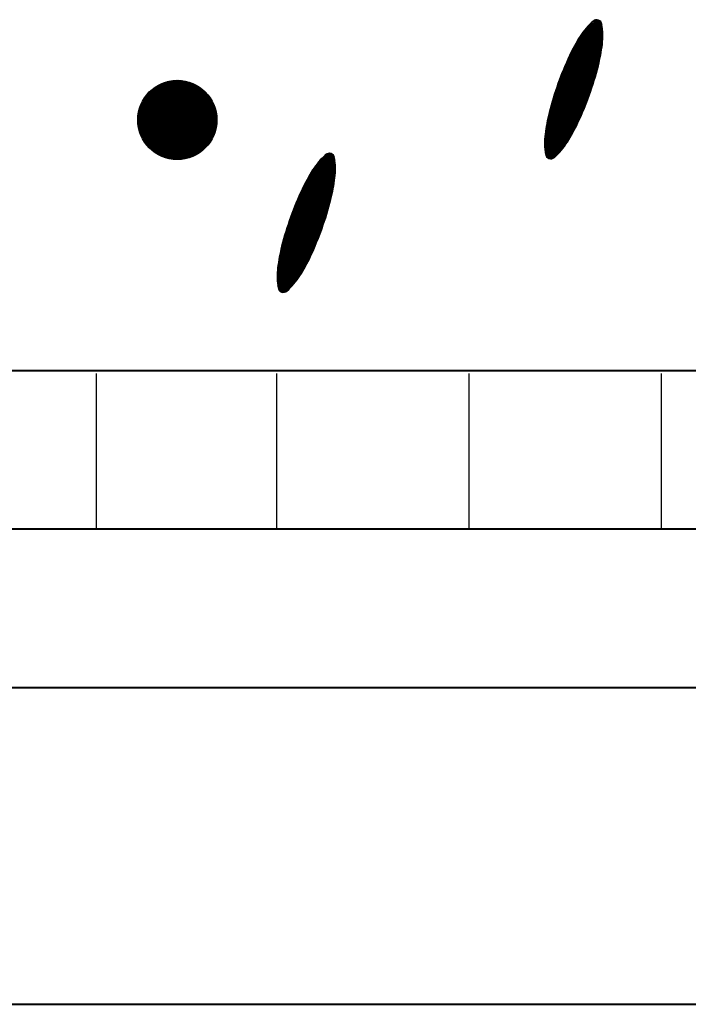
# Model space of a CAD drawing. Header units: millimetres. Extents: x -3143211 to -2549809, y 1060331 to 1394375.
# Tile 59 of 145: x -3025642 to -3024426, y 1104546 to 1106335. Entities that reach past the tile are written whole.
import ezdxf

# ---------------------------------------------------------------- set-up
doc = ezdxf.new("R2010")
doc.units = ezdxf.units.MM
doc.layers.add('8', color=2, linetype='Continuous')

msp = doc.modelspace()

# ---------------------------------------------------------------- linework, layer by layer
at = {"color": 188}
for p, q in [((-3024581.5342, 1106313.8), (-3024604.43538, 1106327.53186)), ((-3024581.68562, 1106315.98958), (-3024603.10238, 1106328.83136)), ((-3024581.87617, 1106318.20262), (-3024601.74578, 1106330.11671)), ((-3024582.10731, 1106320.44), (-3024600.36532, 1106331.38775)), ((-3024582.38064, 1106322.70268), (-3024598.9587, 1106332.64311)), ((-3024582.69791, 1106324.9917), (-3024597.3256, 1106333.76266)), ((-3024583.08043, 1106327.31985), (-3024595.23521, 1106334.60802)), ((-3024584.15116, 1106330.06066), (-3024592.31316, 1106334.95471)), ((-3024582.36341, 1106289.11179), (-3024618.67036, 1106310.88193)), ((-3024582.12924, 1106291.07016), (-3024617.60467, 1106312.34171)), ((-3024581.92036, 1106293.0437), (-3024616.51747, 1106313.7886)), ((-3024581.7402, 1106295.03446), (-3024615.40868, 1106315.22253)), ((-3024581.58941, 1106297.04282), (-3024614.27818, 1106316.64346)), ((-3024581.46866, 1106299.06921), (-3024613.12585, 1106318.05129)), ((-3024581.3787, 1106301.11405), (-3024611.95157, 1106319.44596)), ((-3024581.32032, 1106303.17783), (-3024610.75518, 1106320.82737)), ((-3024581.29436, 1106305.26105), (-3024609.53652, 1106322.19543)), ((-3024581.30175, 1106307.36426), (-3024608.29541, 1106323.55003)), ((-3024581.34346, 1106309.48806), (-3024607.03166, 1106324.89106)), ((-3024581.42056, 1106311.63308), (-3024605.74506, 1106326.21838)), ((-3024586.08552, 1106266.15819), (-3024630.17961, 1106292.59762)), ((-3024585.71404, 1106268.03424), (-3024629.27875, 1106294.15623)), ((-3024585.35345, 1106269.9168), (-3024628.36884, 1106295.70942)), ((-3024585.00381, 1106271.80594), (-3024627.4499, 1106297.25719)), ((-3024584.66519, 1106273.70169), (-3024626.52191, 1106298.79955)), ((-3024584.33769, 1106275.6041), (-3024625.58488, 1106300.33648)), ((-3024584.02138, 1106277.51322), (-3024624.63881, 1106301.86798)), ((-3024583.71635, 1106279.4291), (-3024623.6837, 1106303.39407)), ((-3024583.42268, 1106281.3518), (-3024622.71949, 1106304.9147)), ((-3024583.14046, 1106283.28136), (-3024621.73914, 1106306.42566)), ((-3024582.86977, 1106285.21784), (-3024620.73753, 1106307.92386)), ((-3024582.61073, 1106287.1613), (-3024619.71462, 1106309.4093)), ((-3024590.85142, 1106245.92926), (-3024639.49092, 1106275.09416)), ((-3024590.37577, 1106247.74283), (-3024638.68989, 1106276.71265)), ((-3024589.90548, 1106249.55963), (-3024637.87975, 1106278.32566)), ((-3024589.44068, 1106251.37972), (-3024637.06049, 1106279.93321)), ((-3024588.98462, 1106253.20504), (-3024636.23214, 1106281.5353)), ((-3024588.53892, 1106255.03657), (-3024635.3947, 1106283.13194)), ((-3024588.10362, 1106256.87435), (-3024634.54818, 1106284.72314)), ((-3024587.6788, 1106258.7184), (-3024633.69258, 1106286.3089)), ((-3024587.26451, 1106260.56878), (-3024632.82792, 1106287.88922)), ((-3024586.86082, 1106262.42551), (-3024631.9542, 1106289.46411)), ((-3024586.4678, 1106264.28863), (-3024631.07143, 1106291.03358)), ((-3024596.43393, 1106226.18997), (-3024647.82746, 1106257.00624)), ((-3024595.90014, 1106227.96869), (-3024647.0959, 1106258.66636)), ((-3024595.37157, 1106229.75054), (-3024646.35947, 1106260.32358)), ((-3024594.84823, 1106231.53552), (-3024645.6182, 1106261.97789)), ((-3024594.33013, 1106233.32365), (-3024644.87208, 1106263.62929)), ((-3024593.81729, 1106235.11493), (-3024644.12112, 1106265.27779)), ((-3024593.30972, 1106236.90937), (-3024643.36533, 1106266.92339)), ((-3024592.80744, 1106238.70697), (-3024642.6047, 1106268.5661)), ((-3024592.31045, 1106240.50776), (-3024641.83911, 1106270.20582)), ((-3024591.81878, 1106242.31173), (-3024641.06554, 1106271.84076)), ((-3024591.33243, 1106244.11889), (-3024640.2828, 1106273.47021)), ((-3024602.64652, 1106206.82849), (-3024655.55251, 1106238.55165)), ((-3024602.05613, 1106208.57327), (-3024654.87476, 1106240.24404)), ((-3024601.47082, 1106210.3211), (-3024654.19209, 1106241.93349)), ((-3024600.89061, 1106212.07198), (-3024653.50449, 1106243.61998)), ((-3024600.31552, 1106213.82593), (-3024652.81199, 1106245.30353)), ((-3024599.74554, 1106215.58295), (-3024652.11458, 1106246.98414)), ((-3024599.18071, 1106217.34305), (-3024651.41227, 1106248.66181)), ((-3024598.62101, 1106219.10624), (-3024650.70507, 1106250.33655)), ((-3024598.06648, 1106220.87252), (-3024649.99298, 1106252.00835)), ((-3024597.51711, 1106222.64189), (-3024649.27601, 1106253.67724)), ((-3024596.97292, 1106224.41438), (-3024648.55417, 1106255.3432)), ((-3025427.01446, 1106153.02099), (-3025355.23154, 1106224.80391)), ((-3025426.97828, 1106150.51159), (-3025352.72214, 1106224.76773)), ((-3025426.95966, 1106155.62138), (-3025357.83193, 1106224.74911)), ((-3025426.85992, 1106148.08436), (-3025350.29491, 1106224.64937)), ((-3025426.80292, 1106158.3237), (-3025360.53425, 1106224.59237)), ((-3025426.66662, 1106145.73208), (-3025347.94263, 1106224.45607)), ((-3025426.53042, 1106161.14178), (-3025363.35234, 1106224.31987)), ((-3025426.40439, 1106143.44873), (-3025345.65928, 1106224.19384)), ((-3025426.12422, 1106164.09357), (-3025366.30412, 1106223.91367)), ((-3025426.07828, 1106141.22925), (-3025343.4398, 1106223.86773)), ((-3025425.6926, 1106139.06935), (-3025341.2799, 1106223.48205)), ((-3025425.56034, 1106167.20303), (-3025369.41358, 1106223.34979)), ((-3025425.25103, 1106136.96533), (-3025339.17588, 1106223.04048)), ((-3025424.80545, 1106170.50351), (-3025372.71406, 1106222.5949)), ((-3025424.75675, 1106134.91403), (-3025337.12458, 1106222.5462)), ((-3025424.21252, 1106132.91267), (-3025335.12322, 1106222.00197)), ((-3025423.81072, 1106174.04382), (-3025376.25437, 1106221.60017)), ((-3025423.62076, 1106130.95885), (-3025333.1694, 1106221.41021)), ((-3025422.98358, 1106129.05044), (-3025331.26099, 1106220.77303)), ((-3025422.49933, 1106177.9008), (-3025380.11135, 1106220.28878)), ((-3025422.30286, 1106127.18558), (-3025329.39613, 1106220.09231)), ((-3024608.82828, 1106189.54731), (-3024662.05731, 1106221.46417)), ((-3024608.18752, 1106191.26189), (-3024661.42927, 1106223.18636)), ((-3024607.55175, 1106192.97946), (-3024660.79621, 1106224.90556)), ((-3024606.92099, 1106194.70003), (-3024660.15816, 1106226.62176)), ((-3024606.29524, 1106196.42361), (-3024659.51511, 1106228.33497)), ((-3024605.67451, 1106198.15019), (-3024658.86708, 1106230.04518)), ((-3024605.05882, 1106199.8798), (-3024658.21408, 1106231.75242)), ((-3024604.44816, 1106201.61242), (-3024657.55612, 1106233.45668)), ((-3024603.84255, 1106203.34808), (-3024656.89319, 1106235.15797)), ((-3024603.242, 1106205.08677), (-3024656.22532, 1106236.85629)), ((-3025421.58023, 1106125.36262), (-3025327.57318, 1106219.36968)), ((-3025420.81715, 1106123.58012), (-3025325.79067, 1106218.6066)), ((-3025420.73656, 1106182.20915), (-3025384.4197, 1106218.52601)), ((-3025420.01491, 1106121.83677), (-3025324.04732, 1106217.80436)), ((-3025419.17466, 1106120.13144), (-3025322.342, 1106216.96411)), ((-3025418.29739, 1106118.46312), (-3025320.67368, 1106216.08684)), ((-3025418.23953, 1106187.25176), (-3025389.46231, 1106216.02898)), ((-3025417.38401, 1106116.83092), (-3025319.04147, 1106215.17346)), ((-3025416.43531, 1106115.23404), (-3025317.44459, 1106214.22476)), ((-3025415.45197, 1106113.6718), (-3025315.88235, 1106213.24141)), ((-3025414.43458, 1106112.14359), (-3025314.35415, 1106212.22403)), ((-3025414.12903, 1106193.90786), (-3025396.11841, 1106211.91847)), ((-3025413.38369, 1106110.64891), (-3025312.85946, 1106211.17314)), ((-3025412.29971, 1106109.1873), (-3025311.39785, 1106210.08916)), ((-3025411.18303, 1106107.75839), (-3025309.96894, 1106208.97248)), ((-3025410.03395, 1106106.36189), (-3025308.57244, 1106207.8234)), ((-3025408.8527, 1106104.99755), (-3025307.20811, 1106206.64215)), ((-3025407.63946, 1106103.66521), (-3025305.87576, 1106205.42891)), ((-3025406.39434, 1106102.36475), (-3025304.5753, 1106204.18379)), ((-3025405.11739, 1106101.09612), (-3025303.30667, 1106202.90684)), ((-3024616.20391, 1106170.8832), (-3024668.63259, 1106202.32015)), ((-3024615.50874, 1106172.56516), (-3024668.06027, 1106204.07577)), ((-3024614.81849, 1106174.25006), (-3024667.48283, 1106205.82831)), ((-3024614.13315, 1106175.9379), (-3024666.90028, 1106207.57779)), ((-3024613.45273, 1106177.6287), (-3024666.31264, 1106209.32422)), ((-3024612.77724, 1106179.32245), (-3024665.71991, 1106211.0676)), ((-3024612.10669, 1106181.01917), (-3024665.12211, 1106212.80793)), ((-3024611.44109, 1106182.71885), (-3024664.51924, 1106214.54523)), ((-3024610.78044, 1106184.42149), (-3024663.91132, 1106216.2795)), ((-3024610.12475, 1106186.12712), (-3024663.29835, 1106218.01074)), ((-3024609.47402, 1106187.83572), (-3024662.68034, 1106219.73896)), ((-3025403.8086, 1106099.85932), (-3025302.06987, 1106201.59805)), ((-3025402.46791, 1106098.65443), (-3025300.86498, 1106200.25735)), ((-3025401.09518, 1106097.48157), (-3025299.69212, 1106198.88463)), ((-3025399.69023, 1106096.34093), (-3025298.55148, 1106197.47968)), ((-3025398.25281, 1106095.23277), (-3025297.44332, 1106196.04226)), ((-3025396.78259, 1106094.15741), (-3025296.36796, 1106194.57204)), ((-3025395.27919, 1106093.11523), (-3025295.32578, 1106193.06864)), ((-3025393.74214, 1106092.10669), (-3025294.31724, 1106191.53159)), ((-3025392.1709, 1106091.13234), (-3025293.34289, 1106189.96035)), ((-3025390.56486, 1106090.1928), (-3025292.40335, 1106188.35431)), ((-3025388.92329, 1106089.28878), (-3025291.49933, 1106186.71274)), ((-3025387.24539, 1106088.4211), (-3025290.63165, 1106185.03484)), ((-3024623.42409, 1106154.22467), (-3024674.07179, 1106184.59372)), ((-3024622.68019, 1106155.87741), (-3024673.55128, 1106186.38041)), ((-3024621.94114, 1106157.53305), (-3024673.02555, 1106188.16395)), ((-3024621.20694, 1106159.1916), (-3024672.49458, 1106189.94436)), ((-3024620.4776, 1106160.85306), (-3024671.95841, 1106191.72165)), ((-3024619.75312, 1106162.51744), (-3024671.41703, 1106193.49582)), ((-3024619.03352, 1106164.18473), (-3024670.87047, 1106195.26688)), ((-3024618.31878, 1106165.85496), (-3024670.31873, 1106197.03484)), ((-3024617.60894, 1106167.52811), (-3024669.76183, 1106198.79969)), ((-3024616.90397, 1106169.20419), (-3024669.19978, 1106200.56147)), ((-3025385.53023, 1106087.59068), (-3025289.80123, 1106183.31967)), ((-3025383.77676, 1106086.79856), (-3025289.00911, 1106181.56621)), ((-3025381.98381, 1106086.04593), (-3025288.25648, 1106179.77326)), ((-3025380.15005, 1106085.33411), (-3025287.54466, 1106177.9395)), ((-3025378.27397, 1106084.6646), (-3025286.87515, 1106176.06342)), ((-3025376.35388, 1106084.03911), (-3025286.24966, 1106174.14333)), ((-3025374.38784, 1106083.45956), (-3025285.67011, 1106172.17729)), ((-3025372.37367, 1106082.92814), (-3025285.13869, 1106170.16312)), ((-3025370.30888, 1106082.44736), (-3025284.65791, 1106168.09832)), ((-3024631.20163, 1106137.90034), (-3024678.98573, 1106166.55234)), ((-3024630.38655, 1106139.51039), (-3024678.51836, 1106168.37089)), ((-3024629.58059, 1106141.12591), (-3024678.04562, 1106170.18621)), ((-3024628.78375, 1106142.7469), (-3024677.56751, 1106171.99831)), ((-3024627.99605, 1106144.37337), (-3024677.08405, 1106173.80721)), ((-3024627.21751, 1106146.00534), (-3024676.59526, 1106175.61291)), ((-3024626.44806, 1106147.64275), (-3024676.10115, 1106177.41542)), ((-3024625.68482, 1106149.28388), (-3024675.60173, 1106179.21474)), ((-3024624.92641, 1106150.92792), (-3024675.09702, 1106181.0109)), ((-3024624.17283, 1106152.57484), (-3024674.58704, 1106182.80389)), ((-3025368.19058, 1106082.02007), (-3025284.23062, 1106165.98003)), ((-3025366.01548, 1106081.64958), (-3025283.86014, 1106163.80493)), ((-3025363.77974, 1106081.33973), (-3025283.55028, 1106161.56919)), ((-3025361.4789, 1106081.095), (-3025283.30555, 1106159.26834)), ((-3025359.10765, 1106080.92066), (-3025283.13121, 1106156.8971)), ((-3025356.65969, 1106080.82303), (-3025283.03358, 1106154.44914)), ((-3025354.12743, 1106080.80971), (-3025283.02026, 1106151.91688)), ((-3025351.50155, 1106080.89), (-3025283.10056, 1106149.291)), ((-3024638.94599, 1106123.6549), (-3024682.75576, 1106149.92384)), ((-3024638.04927, 1106125.216), (-3024682.37932, 1106151.7969)), ((-3024637.16159, 1106126.78252), (-3024681.99211, 1106153.66351)), ((-3024636.28297, 1106128.35447), (-3024681.59419, 1106155.5237)), ((-3024635.4134, 1106129.93185), (-3024681.18564, 1106157.37751)), ((-3024634.5529, 1106131.51467), (-3024680.76652, 1106159.22499)), ((-3024633.70146, 1106133.10292), (-3024680.33689, 1106161.06616)), ((-3024632.8591, 1106134.69661), (-3024679.89681, 1106162.90107)), ((-3024632.02582, 1106136.29575), (-3024679.44635, 1106164.72975)), ((-3025348.77044, 1106081.07553), (-3025283.28608, 1106146.55989)), ((-3025345.91934, 1106081.38104), (-3025283.5916, 1106143.70879)), ((-3025342.92896, 1106081.82584), (-3025284.03639, 1106140.71841)), ((-3025339.77327, 1106082.43595), (-3025284.6465, 1106137.56272)), ((-3025336.41564, 1106083.24799), (-3025285.45854, 1106134.20509)), ((-3025332.80157, 1106084.31648), (-3025286.52704, 1106130.59101)), ((-3024648.45266, 1106108.36738), (-3024685.9107, 1106130.82773)), ((-3024647.43952, 1106109.85867), (-3024685.64631, 1106132.76799)), ((-3024646.44766, 1106111.36272), (-3024685.37033, 1106134.70129)), ((-3024645.47619, 1106112.879), (-3024685.08285, 1106136.6277)), ((-3024644.51618, 1106114.40215), (-3024684.78396, 1106138.54726)), ((-3024643.56521, 1106115.93072), (-3024684.47375, 1106140.46004)), ((-3024642.62328, 1106117.46472), (-3024684.1523, 1106142.36608)), ((-3024641.6904, 1106119.00413), (-3024683.8197, 1106144.26543)), ((-3024640.76655, 1106120.54897), (-3024683.47602, 1106146.15815)), ((-3024639.85175, 1106122.09922), (-3024683.12135, 1106148.04427)), ((-3025328.84315, 1106085.72932), (-3025287.93987, 1106126.6326)), ((-3025324.38041, 1106087.64647), (-3025289.85702, 1106122.16986)), ((-3025319.05284, 1106090.42846), (-3025292.63901, 1106116.84229)), ((-3024658.54093, 1106095.52738), (-3024687.33652, 1106112.79361)), ((-3024657.3325, 1106096.90157), (-3024687.29559, 1106114.86785)), ((-3024656.14626, 1106098.28907), (-3024687.22264, 1106116.92289)), ((-3024654.98206, 1106099.68979), (-3024687.11847, 1106118.95922)), ((-3024653.83975, 1106101.10363), (-3024686.98387, 1106120.97729)), ((-3024652.71921, 1106102.53052), (-3024686.81953, 1106122.97754)), ((-3024651.62033, 1106103.9704), (-3024686.62614, 1106124.96036)), ((-3024650.543, 1106105.4232), (-3024686.40432, 1106126.92614)), ((-3024649.48713, 1106106.88888), (-3024686.1634, 1106128.88047)), ((-3025311.47524, 1106095.46048), (-3025297.67103, 1106109.26468)), ((-3024659.77173, 1106094.1666), (-3024687.34453, 1106110.69963)), ((-3024661.02508, 1106092.81934), (-3024687.31867, 1106108.58534)), ((-3024662.30118, 1106091.48572), (-3024687.25793, 1106106.45013)), ((-3024663.60025, 1106090.16588), (-3024687.16118, 1106104.29333)), ((-3024664.92254, 1106088.85995), (-3024687.02723, 1106102.11423)), ((-3024666.26829, 1106087.5681), (-3024686.85479, 1106099.91205)), ((-3024667.63777, 1106086.29048), (-3024686.64244, 1106097.68594)), ((-3024669.0313, 1106085.02727), (-3024686.38865, 1106095.43497)), ((-3025067.48682, 1106060.38962), (-3025096.92168, 1106078.03917)), ((-3025067.46087, 1106062.47284), (-3025095.70302, 1106079.40723)), ((-3025067.46825, 1106064.57606), (-3025094.46192, 1106080.76183)), ((-3025067.50996, 1106066.69985), (-3025093.19817, 1106082.10285)), ((-3025067.58707, 1106068.84487), (-3025091.91157, 1106083.43017)), ((-3025067.70071, 1106071.0118), (-3025090.60189, 1106084.74366)), ((-3025067.85212, 1106073.20137), (-3025089.26888, 1106086.04315)), ((-3025068.04267, 1106075.41441), (-3025087.91229, 1106087.32851)), ((-3025068.27381, 1106077.65179), (-3025086.53183, 1106088.59955)), ((-3025068.54715, 1106079.91447), (-3025085.12521, 1106089.85491)), ((-3025068.86442, 1106082.2035), (-3025083.4921, 1106090.97446)), ((-3025069.24694, 1106084.53165), (-3025081.40171, 1106091.81982)), ((-3025070.31767, 1106087.27246), (-3025078.47967, 1106092.1665)), ((-3024670.51754, 1106083.81966), (-3024686.09174, 1106093.15816)), ((-3024672.37569, 1106082.83504), (-3024685.74988, 1106090.85439)), ((-3024674.83066, 1106082.20829), (-3024685.13401, 1106088.38632)), ((-3024678.99028, 1106082.60367), (-3024682.82569, 1106084.90344)), ((-3025070.18789, 1106034.72502), (-3025110.80532, 1106059.07978)), ((-3025069.88286, 1106036.6409), (-3025109.8502, 1106060.60587)), ((-3025069.58918, 1106038.56359), (-3025108.886, 1106062.1265)), ((-3025069.30696, 1106040.49315), (-3025107.90565, 1106063.63745)), ((-3025069.03628, 1106042.42963), (-3025106.90404, 1106065.13566)), ((-3025068.77723, 1106044.37309), (-3025105.88113, 1106066.62109)), ((-3025068.52992, 1106046.32358), (-3025104.83686, 1106068.09372)), ((-3025068.29575, 1106048.28196), (-3025103.77117, 1106069.5535)), ((-3025068.08687, 1106050.25549), (-3025102.68397, 1106071.00039)), ((-3025067.90671, 1106052.24625), (-3025101.57518, 1106072.43433)), ((-3025067.75591, 1106054.25462), (-3025100.44468, 1106073.85525)), ((-3025067.63516, 1106056.281), (-3025099.29236, 1106075.26309)), ((-3025067.5452, 1106058.32584), (-3025098.11807, 1106076.65776)), ((-3025074.27012, 1106014.08614), (-3025120.71468, 1106041.93494)), ((-3025073.8453, 1106015.9302), (-3025119.85909, 1106043.52069)), ((-3025073.43101, 1106017.78057), (-3025118.99443, 1106045.10102)), ((-3025073.02733, 1106019.6373), (-3025118.12071, 1106046.67591)), ((-3025072.63431, 1106021.50043), (-3025117.23794, 1106048.24537)), ((-3025072.25203, 1106023.36999), (-3025116.34612, 1106049.80941)), ((-3025071.88055, 1106025.24603), (-3025115.44526, 1106051.36803)), ((-3025071.51995, 1106027.1286), (-3025114.53535, 1106052.92122)), ((-3025071.17031, 1106029.01773), (-3025113.6164, 1106054.46899)), ((-3025070.8317, 1106030.91348), (-3025112.68841, 1106056.01134)), ((-3025070.5042, 1106032.81589), (-3025111.75139, 1106057.54827)), ((-3025079.47623, 1105994.12116), (-3025129.53183, 1106024.13519)), ((-3025078.97394, 1105995.91877), (-3025128.77121, 1106025.77789)), ((-3025078.47696, 1105997.71955), (-3025128.00562, 1106027.41762)), ((-3025077.98528, 1105999.52352), (-3025127.23204, 1106029.05256)), ((-3025077.49893, 1106001.33069), (-3025126.44931, 1106030.682)), ((-3025077.01792, 1106003.14105), (-3025125.65742, 1106032.30596)), ((-3025076.54227, 1106004.95463), (-3025124.8564, 1106033.92444)), ((-3025076.07199, 1106006.77143), (-3025124.04625, 1106035.53745)), ((-3025075.60719, 1106008.59151), (-3025123.227, 1106037.145)), ((-3025075.15113, 1106010.41684), (-3025122.39865, 1106038.74709)), ((-3025074.70542, 1106012.24837), (-3025121.5612, 1106040.34374)), ((-3025085.34721, 1105974.55485), (-3025137.57877, 1106005.87361)), ((-3025084.78752, 1105976.31803), (-3025136.87157, 1106007.54834)), ((-3025084.23298, 1105978.08431), (-3025136.15948, 1106009.22015)), ((-3025083.68361, 1105979.85369), (-3025135.44252, 1106010.88903)), ((-3025083.13943, 1105981.62617), (-3025134.72068, 1106012.55499)), ((-3025082.60043, 1105983.40177), (-3025133.99397, 1106014.21803)), ((-3025082.06665, 1105985.18049), (-3025133.2624, 1106015.87816)), ((-3025081.53808, 1105986.96233), (-3025132.52598, 1106017.53538)), ((-3025081.01474, 1105988.74732), (-3025131.7847, 1106019.18968)), ((-3025080.49664, 1105990.53544), (-3025131.03858, 1106020.84108)), ((-3025079.9838, 1105992.32672), (-3025130.28763, 1106022.48958)), ((-3025091.22532, 1105957.09159), (-3025144.38059, 1105988.96422)), ((-3025090.61466, 1105958.82422), (-3025143.72262, 1105990.66848)), ((-3025090.00906, 1105960.55987), (-3025143.0597, 1105992.36976)), ((-3025089.40851, 1105962.29856), (-3025142.39183, 1105994.06808)), ((-3025088.81303, 1105964.04029), (-3025141.71901, 1105995.76344)), ((-3025088.22263, 1105965.78506), (-3025141.04127, 1105997.45584)), ((-3025087.63732, 1105967.53289), (-3025140.35859, 1105999.14528)), ((-3025087.05712, 1105969.28378), (-3025139.671, 1106000.83178)), ((-3025086.48202, 1105971.03773), (-3025138.97849, 1106002.51533)), ((-3025085.91205, 1105972.79475), (-3025138.28108, 1106004.19593)), ((-3025098.2732, 1105938.23096), (-3025151.28861, 1105970.01973)), ((-3025097.60759, 1105939.93064), (-3025150.68575, 1105971.75703)), ((-3025096.94694, 1105941.63329), (-3025150.07782, 1105973.49129)), ((-3025096.29125, 1105943.33891), (-3025149.46485, 1105975.22253)), ((-3025095.64053, 1105945.04752), (-3025148.84685, 1105976.95075)), ((-3025094.99478, 1105946.7591), (-3025148.22382, 1105978.67596)), ((-3025094.35402, 1105948.47368), (-3025147.59577, 1105980.39816)), ((-3025093.71826, 1105950.19125), (-3025146.96272, 1105982.11736)), ((-3025093.0875, 1105951.91182), (-3025146.32466, 1105983.83355)), ((-3025092.46175, 1105953.6354), (-3025145.68162, 1105985.54676)), ((-3025091.84102, 1105955.36199), (-3025145.03359, 1105987.25698)), ((-3025105.20002, 1105921.39653), (-3025157.03697, 1105952.47867)), ((-3025104.48529, 1105923.06675), (-3025156.48524, 1105954.24663)), ((-3025103.77544, 1105924.7399), (-3025155.92834, 1105956.01149)), ((-3025103.07048, 1105926.41598), (-3025155.36628, 1105957.77326)), ((-3025102.37041, 1105928.095), (-3025154.79909, 1105959.53195)), ((-3025101.67525, 1105929.77695), (-3025154.22677, 1105961.28756)), ((-3025100.98499, 1105931.46185), (-3025153.64933, 1105963.04011)), ((-3025100.29965, 1105933.1497), (-3025153.06679, 1105964.78959)), ((-3025099.61924, 1105934.84049), (-3025152.47914, 1105966.53602)), ((-3025098.94375, 1105936.53425), (-3025151.88642, 1105968.27939)), ((-3025112.61456, 1105904.85454), (-3025162.26765, 1105934.62721)), ((-3025111.85133, 1105906.49568), (-3025161.76824, 1105936.42654)), ((-3025111.09292, 1105908.13971), (-3025161.26353, 1105938.22269)), ((-3025110.33934, 1105909.78664), (-3025160.75354, 1105940.01568)), ((-3025109.5906, 1105911.43647), (-3025160.23829, 1105941.80552)), ((-3025108.8467, 1105913.0892), (-3025159.71779, 1105943.5922)), ((-3025108.10765, 1105914.74484), (-3025159.19205, 1105945.37575)), ((-3025107.37345, 1105916.40339), (-3025158.66109, 1105947.15616)), ((-3025106.64411, 1105918.06485), (-3025158.12491, 1105948.93345)), ((-3025105.91963, 1105919.72923), (-3025157.58354, 1105950.70762)), ((-3025120.7194, 1105888.72646), (-3025166.93302, 1105916.43678)), ((-3025119.86797, 1105890.31471), (-3025166.50339, 1105918.27795)), ((-3025119.0256, 1105891.90841), (-3025166.06332, 1105920.11286)), ((-3025118.19232, 1105893.50755), (-3025165.61286, 1105921.94155)), ((-3025117.36814, 1105895.11214), (-3025165.15223, 1105923.76414)), ((-3025116.55306, 1105896.72219), (-3025164.68487, 1105925.58268)), ((-3025115.74709, 1105898.33771), (-3025164.21212, 1105927.398)), ((-3025114.95025, 1105899.9587), (-3025163.73401, 1105929.21011)), ((-3025114.16256, 1105901.58517), (-3025163.25056, 1105931.019)), ((-3025113.38402, 1105903.21713), (-3025162.76176, 1105932.8247)), ((-3025128.78979, 1105874.67651), (-3025170.31881, 1105899.57788)), ((-3025127.8569, 1105876.21593), (-3025169.9862, 1105901.47723)), ((-3025126.93306, 1105877.76076), (-3025169.64253, 1105903.36994)), ((-3025126.01825, 1105879.31102), (-3025169.28786, 1105905.25606)), ((-3025125.11249, 1105880.86669), (-3025168.92226, 1105907.13563)), ((-3025124.21577, 1105882.42779), (-3025168.54583, 1105909.0087)), ((-3025123.3281, 1105883.99432), (-3025168.15862, 1105910.87531)), ((-3025122.44948, 1105885.56627), (-3025167.7607, 1105912.7355)), ((-3025121.57991, 1105887.14365), (-3025167.35215, 1105914.58931)), ((-3025138.88572, 1105859.74232), (-3025172.98604, 1105880.18934)), ((-3025137.78683, 1105861.1822), (-3025172.79264, 1105882.17216)), ((-3025136.7095, 1105862.635), (-3025172.57083, 1105884.13794)), ((-3025135.65364, 1105864.10067), (-3025172.32991, 1105886.09227)), ((-3025134.61917, 1105865.57918), (-3025172.07721, 1105888.03953)), ((-3025133.60602, 1105867.07047), (-3025171.81282, 1105889.97978)), ((-3025132.61416, 1105868.57452), (-3025171.53684, 1105891.91309)), ((-3025131.6427, 1105870.0908), (-3025171.24936, 1105893.83949)), ((-3025130.68268, 1105871.61395), (-3025170.95047, 1105895.75906)), ((-3025129.73171, 1105873.14252), (-3025170.64025, 1105897.67184)), ((-3025145.93823, 1105851.37839), (-3025173.51103, 1105867.91142)), ((-3025144.70744, 1105852.73918), (-3025173.50302, 1105870.0054)), ((-3025147.19158, 1105850.03113), (-3025173.48518, 1105865.79713)), ((-3025143.499, 1105854.11337), (-3025173.4621, 1105872.07965)), ((-3025148.46768, 1105848.69752), (-3025173.42443, 1105863.66192)), ((-3025142.31276, 1105855.50087), (-3025173.38914, 1105874.13469)), ((-3025141.14856, 1105856.90158), (-3025173.28498, 1105876.17102)), ((-3025140.00625, 1105858.31542), (-3025173.15037, 1105878.18909)), ((-3025149.76676, 1105847.37768), (-3025173.32768, 1105861.50513)), ((-3025151.08904, 1105846.07175), (-3025173.19374, 1105859.32603)), ((-3025152.43479, 1105844.77989), (-3025173.0213, 1105857.12384)), ((-3025153.80428, 1105843.50227), (-3025172.80895, 1105854.89773)), ((-3025155.1978, 1105842.23906), (-3025172.55516, 1105852.64677)), ((-3025156.68405, 1105841.03145), (-3025172.25825, 1105850.36995)), ((-3025158.5422, 1105840.04684), (-3025171.91639, 1105848.06618)), ((-3025160.99716, 1105839.42008), (-3025171.30052, 1105845.59812)), ((-3025165.15679, 1105839.81547), (-3025168.9922, 1105842.11523))]:
    msp.add_line(p, q, dxfattribs=at)
at = {"lineweight": 40}
for p, q in [((-3026114.44127, 1105697.53908), (-3019046.40657, 1105697.53908)), ((-3026114.44127, 1105409.53908), (-3019046.40657, 1105409.53908)), ((-3026114.44127, 1105121.53908), (-3019046.40657, 1105121.53908)), ((-3026114.44127, 1104545.53908), (-3019046.40657, 1104545.53908))]:
    msp.add_line(p, q, dxfattribs=at)
at = {"layer": '8', "color": 188}
for p, q in [((-3025502.73067, 1105692.07349), (-3025502.73067, 1105409.53908)), ((-3025174.88991, 1105692.07349), (-3025174.88991, 1105409.53908)), ((-3024825.19282, 1105692.07349), (-3024825.19282, 1105409.53908)), ((-3024475.49574, 1105692.07349), (-3024475.49574, 1105409.53908))]:
    msp.add_line(p, q, dxfattribs=at)
msp.add_circle((-3025355.01479, 1106152.80424), 72, dxfattribs=at)
for centre, radius, start, end in [((-3024512.27482, 1106234.32844), 131.0742, 131.49688885, 147.48478058), ((-3024592.63352, 1106325.16737), 9.79258, 70.33034797, 131.49688885), ((-3024592.63352, 1106325.16737), 9.79258, 9.16380704, 70.33034797), ((-3024712.36722, 1106305.85235), 131.0742, 353.17591533, 9.16380704), ((-3024363.60403, 1106139.55918), 307.38137, 147.48478058, 154.93456893), ((-3024887.42537, 1106326.80141), 307.38137, 345.72612698, 353.17591533), ((-3024111.6294, 1106021.71097), 585.55293, 154.93456893, 160.33034795), ((-3025157.0093, 1106395.38658), 585.55293, 340.33034795, 345.72612698), ((-3024111.6294, 1106021.71097), 585.55293, 160.33034795, 165.72612698), ((-3025157.0093, 1106395.38658), 585.55293, 334.93456893, 340.33034795), ((-3024381.21332, 1106090.29614), 307.38137, 165.72612698, 173.17591533), ((-3024905.03466, 1106277.53837), 307.38137, 327.48478058, 334.93456893), ((-3024556.27147, 1106111.2452), 131.0742, 173.17591533, 189.16380704), ((-3024756.36387, 1106182.7691), 131.0742, 311.49688885, 327.48478058), ((-3024998.44133, 1105991.54024), 131.0742, 131.49688885, 147.48478058), ((-3025078.80002, 1106082.37916), 9.79258, 70.33034797, 131.49688885), ((-3025078.80002, 1106082.37916), 9.79258, 9.16380704, 70.33034797), ((-3025198.53373, 1106063.06414), 131.0742, 353.17591533, 9.16380704), ((-3024676.00517, 1106091.93018), 9.79258, 189.16380704, 250.33034797), ((-3024676.00517, 1106091.93018), 9.79258, 250.33034797, 311.49688885), ((-3024849.77053, 1105896.77097), 307.38137, 147.48478058, 154.93456893), ((-3025373.59188, 1106084.0132), 307.38137, 345.72612698, 353.17591533), ((-3024597.7959, 1105778.92276), 585.55293, 154.93456893, 160.33034795), ((-3025643.1758, 1106152.59838), 585.55293, 340.33034795, 345.72612698), ((-3024597.7959, 1105778.92276), 585.55293, 160.33034795, 165.72612698), ((-3025643.1758, 1106152.59838), 585.55293, 334.93456893, 340.33034795), ((-3024867.37982, 1105847.50794), 307.38137, 165.72612698, 173.17591533), ((-3025391.20117, 1106034.75017), 307.38137, 327.48478058, 334.93456893), ((-3025042.43797, 1105868.457), 131.0742, 173.17591533, 189.16380704), ((-3025242.53037, 1105939.9809), 131.0742, 311.49688885, 327.48478058), ((-3025162.17168, 1105849.14198), 9.79258, 189.16380704, 250.33034797), ((-3025162.17168, 1105849.14198), 9.79258, 250.33034797, 311.49688885)]:
    msp.add_arc(centre, radius, start, end, dxfattribs=at)

doc.saveas('drawing.dxf')
